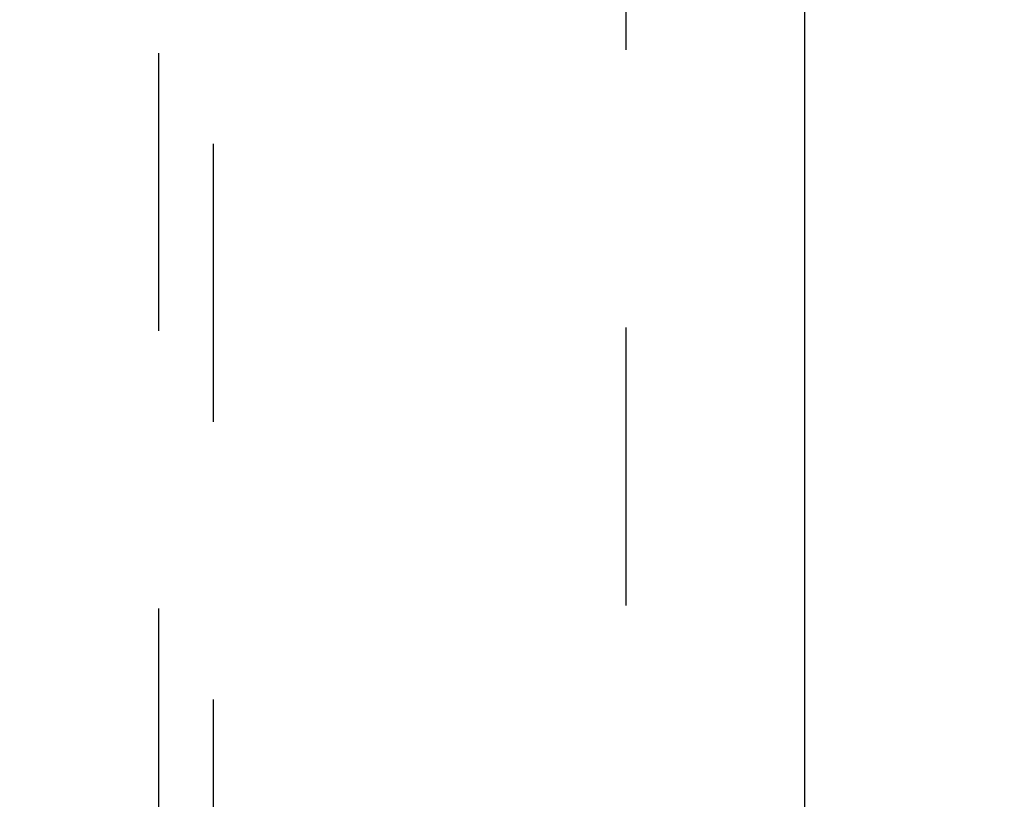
# Model space of a CAD drawing. Header units: inches. Extents: x 0 to 230, y 0 to 149.
# Tile 25 of 92: x 69.34 to 73.82, y 44.5 to 48.05. Entities that reach past the tile are written whole.
import ezdxf

# ---------------------------------------------------------------- set-up
doc = ezdxf.new("R2010")
doc.units = ezdxf.units.IN
doc.header["$LTSCALE"] = 12.635135
doc.header["$MEASUREMENT"] = 0
doc.linetypes.add('HIDDEN', pattern=[0.2, 0.1, -0.1])
doc.layers.get('0').update_dxf_attribs({"linetype": 'CONTINUOUS'})
doc.layers.add('DEFAULT_2', color=8, linetype='HIDDEN')
doc.layers.add('DIMENSIONS', color=7, linetype='CONTINUOUS')
doc.styles.get("Standard").update_dxf_attribs({"font": 'arial.ttf'})
doc.dimstyles.new('DIMSTYLE_1', dxfattribs={"dimtxt": 1.013514, "dimasz": 1.351351, "dimexe": 0.09, "dimexo": 0.07, "dimgap": 0.0375, "dimtad": 0, "dimtih": 1, "dimtoh": 1, "dimzin": 4, "dimdsep": 46, "dimtxsty": 'Standard', "dimblk": '_FILLED', "dimblk1": '_FILLED', "dimblk2": '_FILLED', "dimcen": 0.09, "dimazin": 1, "dimtfac": 1, "dimtofl": 0, "dimtmove": 0, "dimatfit": 3, "dimldrblk": '_FILLED', "dimfxl": 1, "dimtolj": 1, "dimtzin": 4, "dimarcsym": 0})

# ---------------------------------------------------------------- blocks, each defined once
blk = doc.blocks.new('_FILLED')
at = {"color": 0, "linetype": 'ByBlock'}
blk.add_solid([(0, 0), (-1, 0.2), (-1, -0.2)], dxfattribs=at)
blk = doc.blocks.new('*D13')
at = {"layer": 'DIMENSIONS', "color": 2, "linetype": 'Continuous'}
for p, q in [((69.2811, 84.0253), (66.6874, 84.0253)), ((72.9061, 84.0253), (75.6088, 84.0253))]:
    blk.add_line(p, q, dxfattribs=at)
at = {"layer": 'DIMENSIONS', "color": 2, "linetype": 'Continuous', "xscale": 1.3513513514, "yscale": 1.3513513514, "zscale": 1.3513513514}
blk.add_blockref('_FILLED', (69.2811, 84.0253), dxfattribs=at)
at = {"layer": 'DIMENSIONS', "color": 2, "linetype": 'Continuous', "xscale": 1.3513513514, "yscale": 1.3513513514, "zscale": 1.3513513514, "rotation": 180}
blk.add_blockref('_FILLED', (72.9061, 84.0253), dxfattribs=at)
at = {"layer": 'DIMENSIONS', "color": 2, "linetype": 'Continuous', "insert": (66.1807, 84.5321), "char_height": 1.01351, "width": 2.754195, "attachment_point": 3, "line_spacing_factor": 0.9}
blk.add_mtext('3.63', dxfattribs=at)

msp = doc.modelspace()

# ---------------------------------------------------------------- linework, layer by layer
at = {"color": 3, "linetype": 'Continuous'}
msp.add_line((72.9061, 107.9567), (72.9061, 37.6647), dxfattribs=at)
at = {"layer": 'DEFAULT_2', "color": 8, "linetype": 'HIDDEN'}
for p, q in [((72.0936, 107.2957), (72.0936, 38.3257)), ((69.9686, 70.64), (69.9686, 38.6382)), ((70.2186, 38.6382), (70.2186, 70.64))]:
    msp.add_line(p, q, dxfattribs=at)

# ---------------------------------------------------------------- dimensions: what is measured, and where the dimension line sits
at = {"layer": 'DIMENSIONS', "color": 2, "linetype": 'Continuous'}
dim = msp.add_linear_dim(base=(72.9061208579, 84.0253218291), p1=(69.2811208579, 106.9356976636), p2=(72.9061208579, 37.6646976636), dimstyle='DIMSTYLE_1', dxfattribs=at)
dim.commit()
dim.dimension.update_dxf_attribs({"geometry": '*D13', "text_midpoint": (64.8022537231, 84.0196718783), "dimtype": 160})

doc.saveas('drawing.dxf')
